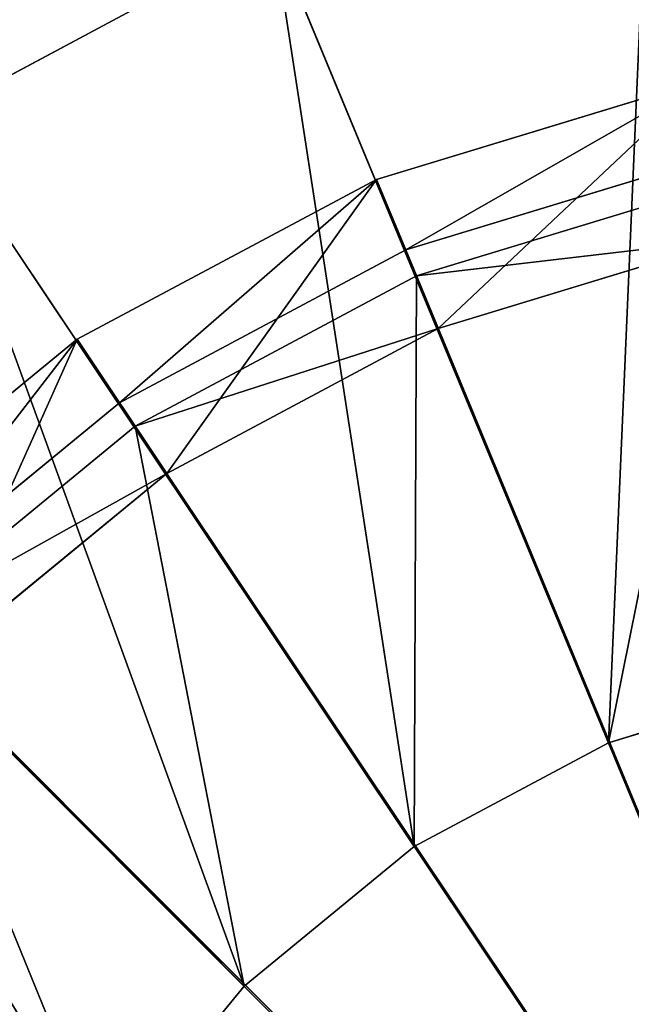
# Model space of a CAD drawing. Extents: x 0 to 35.8, y 0 to 27.5.
# Tile 167 of 256: x 16.7 to 17.4, y 19.3 to 20.4. Entities that reach past the tile are written whole.
import ezdxf

# ---------------------------------------------------------------- set-up
doc = ezdxf.new("R2010")
doc.units = 0
doc.header["$MEASUREMENT"] = 0
doc.layers.get('0').update_dxf_attribs({"color": 13, "linetype": 'CONTINUOUS'})
for name, color, linetype in [('GAS_ELEMENTS_5', 254, 'CONTINUOUS'), ('GAS_ELEMENTS_6', 250, 'CONTINUOUS'), ('RGM8058UC_-_BODY', 252, 'CONTINUOUS')]:
    doc.layers.add(name, color=color, linetype=linetype)

# ---------------------------------------------------------------- blocks, each defined once
blk = doc.blocks.new('RGM8658UC_TRADECAD_V06_DXF')
at = {"layer": 'GAS_ELEMENTS_5', "color": 0}
for p, q in [((16.734, 21.1977, 6.0313), (17.882, 18.4261, 6.0313)), ((16.734, 21.1977, 6.0313), (17.882, 18.4261, 6.0313)), ((16.2153, 20.9205, 6.0313), (17.882, 18.4261, 6.0313)), ((16.2153, 20.9205, 6.0313), (17.882, 18.4261, 6.0313)), ((15.7607, 20.5474, 6.0313), (17.882, 18.4261, 6.0313)), ((15.7607, 20.5474, 6.0313), (17.882, 18.4261, 6.0313)), ((17.0038, 20.5464, 6.5366), (16.607, 20.3343, 6.5366)), ((17.0038, 20.5464, 6.5366), (16.607, 20.3343, 6.5366)), ((17.3883, 19.618, 6.5366), (17.0038, 20.5464, 6.5366)), ((17.3883, 19.618, 6.5366), (17.0038, 20.5464, 6.5366)), ((17.1653, 19.4988, 6.5366), (16.607, 20.3343, 6.5366)), ((17.1653, 19.4988, 6.5366), (16.607, 20.3343, 6.5366)), ((17.1929, 20.0939, 7.2614), (17.122, 20.265, 7.2614)), ((17.1929, 20.0939, 7.2614), (17.122, 20.265, 7.2614)), ((17.5184, 20.2606, 6.7104), (17.1678, 20.1543, 6.7104)), ((17.5184, 20.2606, 6.7104), (17.1678, 20.1543, 6.7104)), ((17.1929, 20.0939, 7.2614), (17.5312, 20.1965, 7.2614)), ((17.5312, 20.1965, 7.0512), (17.1929, 20.0939, 7.0512)), ((17.5312, 20.1965, 7.0512), (17.1929, 20.0939, 7.0512)), ((17.1929, 20.0939, 7.2614), (17.5312, 20.1965, 7.2614)), ((17.1678, 20.1543, 6.7104), (16.8448, 19.9816, 6.7104)), ((17.1678, 20.1543, 6.7104), (16.8448, 19.9816, 6.7104)), ((17.1678, 20.1543, 6.7104), (17.3883, 19.618, 6.7104)), ((17.1678, 20.1543, 6.7104), (17.3883, 19.618, 6.7104)), ((17.1929, 20.0939, 7.0512), (17.1678, 20.1543, 6.7104)), ((17.1929, 20.0939, 7.0512), (17.1678, 20.1543, 6.7104)), ((16.8811, 19.9272, 7.2614), (17.1929, 20.0939, 7.2614)), ((17.1929, 20.0939, 7.0512), (16.8811, 19.9272, 7.0512)), ((17.1929, 20.0939, 7.0512), (16.8811, 19.9272, 7.0512)), ((16.8811, 19.9272, 7.2614), (17.1929, 20.0939, 7.2614)), ((17.1929, 20.0939, 7.2614), (17.1929, 20.0939, 7.0512)), ((17.1929, 20.0939, 7.2614), (17.1929, 20.0939, 7.0512)), ((16.8811, 19.9272, 7.2614), (16.7782, 20.0813, 7.2614)), ((16.8811, 19.9272, 7.2614), (16.7782, 20.0813, 7.2614)), ((16.9698, 19.3384, 6.5366), (16.2592, 20.0489, 6.5366)), ((16.9698, 19.3384, 6.5366), (16.2592, 20.0489, 6.5366)), ((16.8448, 19.9816, 6.7104), (16.5616, 19.7492, 6.7104)), ((16.8448, 19.9816, 6.7104), (16.5616, 19.7492, 6.7104)), ((16.8448, 19.9816, 6.7104), (17.1653, 19.4988, 6.7104)), ((16.8448, 19.9816, 6.7104), (17.1653, 19.4988, 6.7104)), ((16.8811, 19.9272, 7.0512), (16.8448, 19.9816, 6.7104)), ((16.8811, 19.9272, 7.0512), (16.8448, 19.9816, 6.7104)), ((16.6079, 19.703, 7.2614), (16.8811, 19.9272, 7.2614)), ((16.8811, 19.9272, 7.0512), (16.6079, 19.703, 7.0512)), ((16.8811, 19.9272, 7.0512), (16.6079, 19.703, 7.0512)), ((16.6079, 19.703, 7.2614), (16.8811, 19.9272, 7.2614)), ((16.8811, 19.9272, 7.2614), (16.8811, 19.9272, 7.0512)), ((16.8811, 19.9272, 7.2614), (16.8811, 19.9272, 7.0512)), ((16.5616, 19.7492, 6.7104), (16.9698, 19.3384, 6.7104)), ((16.5616, 19.7492, 6.7104), (16.9698, 19.3384, 6.7104)), ((17.6303, 19.6915, 6.5366), (17.3883, 19.618, 6.5366)), ((17.6303, 19.6915, 6.5366), (17.3883, 19.618, 6.5366)), ((17.6303, 19.6915, 6.7104), (17.3883, 19.618, 6.7104)), ((17.6303, 19.6915, 6.7104), (17.3883, 19.618, 6.7104)), ((17.3883, 19.618, 6.5366), (17.1653, 19.4988, 6.5366)), ((17.3883, 19.618, 6.5366), (17.1653, 19.4988, 6.5366)), ((17.3883, 19.618, 6.7104), (17.1653, 19.4988, 6.7104)), ((17.3883, 19.618, 6.7104), (17.1653, 19.4988, 6.7104)), ((17.3883, 19.618, 6.7104), (17.3883, 19.618, 6.5366)), ((17.3883, 19.618, 6.7104), (17.3883, 19.618, 6.5366)), ((17.1653, 19.4988, 6.5366), (16.9698, 19.3384, 6.5366)), ((17.1653, 19.4988, 6.5366), (16.9698, 19.3384, 6.5366)), ((17.1653, 19.4988, 6.7104), (16.9698, 19.3384, 6.7104)), ((17.1653, 19.4988, 6.7104), (16.9698, 19.3384, 6.7104)), ((17.1653, 19.4988, 6.7104), (17.1653, 19.4988, 6.5366)), ((17.1653, 19.4988, 6.7104), (17.1653, 19.4988, 6.5366)), ((16.9698, 19.3384, 6.5366), (16.8093, 19.1429, 6.5366)), ((16.9698, 19.3384, 6.5366), (16.8093, 19.1429, 6.5366)), ((16.9698, 19.3384, 6.7104), (16.8093, 19.1429, 6.7104)), ((16.9698, 19.3384, 6.7104), (16.8093, 19.1429, 6.7104)), ((16.9698, 19.3384, 6.7104), (16.9698, 19.3384, 6.5366)), ((16.9698, 19.3384, 6.7104), (16.9698, 19.3384, 6.5366))]:
    blk.add_line(p, q, dxfattribs=at)
at = {"layer": 'GAS_ELEMENTS_6', "color": 0}
for p, q in [((17.495, 20.3782, 7.2614), (17.122, 20.265, 7.2614)), ((17.495, 20.3782, 7.2614), (17.122, 20.265, 7.2614)), ((17.495, 20.3782, 7.3168), (17.122, 20.265, 7.3168)), ((17.495, 20.3782, 7.3168), (17.122, 20.265, 7.3168)), ((17.1555, 20.1842, 7.4023), (17.5121, 20.2924, 7.4023)), ((17.1555, 20.1842, 7.4023), (17.5121, 20.2924, 7.4023)), ((17.122, 20.265, 7.2614), (16.7782, 20.0813, 7.2614)), ((17.122, 20.265, 7.2614), (16.7782, 20.0813, 7.2614)), ((17.122, 20.265, 7.3168), (16.7782, 20.0813, 7.3168)), ((17.122, 20.265, 7.3168), (16.7782, 20.0813, 7.3168)), ((17.122, 20.265, 7.3168), (17.122, 20.265, 7.2614)), ((17.122, 20.265, 7.3168), (17.122, 20.265, 7.2614)), ((17.1555, 20.1842, 7.4023), (17.122, 20.265, 7.3168)), ((17.1555, 20.1842, 7.4023), (17.122, 20.265, 7.3168)), ((16.8268, 20.0085, 7.4023), (17.1555, 20.1842, 7.4023)), ((16.8268, 20.0085, 7.4023), (17.1555, 20.1842, 7.4023)), ((17.883, 18.4279, 7.4023), (17.1555, 20.1842, 7.4023)), ((17.883, 18.4279, 7.4023), (17.1555, 20.1842, 7.4023)), ((16.7782, 20.0813, 7.2614), (16.4769, 19.834, 7.2614)), ((16.7782, 20.0813, 7.2614), (16.4769, 19.834, 7.2614)), ((16.7782, 20.0813, 7.3168), (16.4769, 19.834, 7.3168)), ((16.7782, 20.0813, 7.3168), (16.4769, 19.834, 7.3168)), ((16.7782, 20.0813, 7.3168), (16.7782, 20.0813, 7.2614)), ((16.7782, 20.0813, 7.3168), (16.7782, 20.0813, 7.2614)), ((16.8268, 20.0085, 7.4023), (16.7782, 20.0813, 7.3168)), ((16.8268, 20.0085, 7.4023), (16.7782, 20.0813, 7.3168)), ((16.5387, 19.7721, 7.4023), (16.8268, 20.0085, 7.4023)), ((16.5387, 19.7721, 7.4023), (16.8268, 20.0085, 7.4023)), ((17.883, 18.4279, 7.4023), (16.8268, 20.0085, 7.4023)), ((17.883, 18.4279, 7.4023), (16.8268, 20.0085, 7.4023)), ((17.883, 18.4279, 7.4023), (16.5387, 19.7721, 7.4023)), ((17.883, 18.4279, 7.4023), (16.5387, 19.7721, 7.4023))]:
    blk.add_line(p, q, dxfattribs=at)
at = {"layer": 'GAS_ELEMENTS_5', "color": 254}
mesh = blk.add_polyface(dxfattribs=at)
corners = [(17.882, 21.4261, 6.0313), (17.2968, 21.3684, 6.0313), (17.882, 18.4261, 6.0313)]
mesh.append_faces([[corners[k] for k in face] for face in [(0, 1, 2)]], dxfattribs={"color": 254})
mesh = blk.add_polyface(dxfattribs=at)
corners = [(17.882, 18.4261, 6.0313), (17.2968, 21.3684, 6.0313), (16.734, 21.1977, 6.0313)]
mesh.append_faces([[corners[k] for k in face] for face in [(0, 1, 2)]], dxfattribs={"color": 254})
mesh = blk.add_polyface(dxfattribs=at)
corners = [(17.882, 18.4261, 6.0313), (16.734, 21.1977, 6.0313), (16.2153, 20.9205, 6.0313)]
mesh.append_faces([[corners[k] for k in face] for face in [(0, 1, 2)]], dxfattribs={"color": 254})
mesh = blk.add_polyface(dxfattribs=at)
corners = [(16.734, 21.1977, 6.0313), (16.607, 20.3343, 6.5366), (16.2153, 20.9205, 6.0313), (17.0038, 20.5464, 6.5366)]
mesh.append_faces([[corners[k] for k in face] for face in [(0, 1, 2), (1, 0, 3)]], dxfattribs={"vtx0": -1, "color": 254})
mesh = blk.add_polyface(dxfattribs=at)
corners = [(17.882, 18.4261, 6.0313), (16.2153, 20.9205, 6.0313), (15.7607, 20.5474, 6.0313)]
mesh.append_faces([[corners[k] for k in face] for face in [(0, 1, 2)]], dxfattribs={"color": 254})
mesh = blk.add_polyface(dxfattribs=at)
corners = [(17.4343, 20.677, 6.5366), (17.3883, 19.618, 6.5366), (17.0038, 20.5464, 6.5366), (17.6303, 19.6915, 6.5366)]
mesh.append_faces([[corners[k] for k in face] for face in [(0, 1, 2), (1, 0, 3)]], dxfattribs={"vtx0": -1, "color": 254})
mesh = blk.add_polyface(dxfattribs=at)
corners = [(17.882, 18.4261, 6.0313), (15.7607, 20.5474, 6.0313), (15.3876, 20.0928, 6.0313)]
mesh.append_faces([[corners[k] for k in face] for face in [(0, 1, 2)]], dxfattribs={"color": 254})
mesh = blk.add_polyface(dxfattribs=at)
corners = [(17.0038, 20.5464, 6.5366), (17.1653, 19.4988, 6.5366), (16.607, 20.3343, 6.5366), (17.3883, 19.618, 6.5366)]
mesh.append_faces([[corners[k] for k in face] for face in [(0, 1, 2), (1, 0, 3)]], dxfattribs={"vtx0": -1, "color": 254})
mesh = blk.add_polyface(dxfattribs=at)
corners = [(17.1929, 20.0939, 7.2614), (17.495, 20.3782, 7.2614), (17.122, 20.265, 7.2614), (17.5312, 20.1965, 7.2614)]
mesh.append_faces([[corners[k] for k in face] for face in [(0, 1, 2), (1, 0, 3)]], dxfattribs={"vtx0": -1, "color": 254})
mesh = blk.add_polyface(dxfattribs=at)
corners = [(16.607, 20.3343, 6.5366), (16.9698, 19.3384, 6.5366), (16.2592, 20.0489, 6.5366), (17.1653, 19.4988, 6.5366)]
mesh.append_faces([[corners[k] for k in face] for face in [(0, 1, 2), (1, 0, 3)]], dxfattribs={"vtx0": -1, "color": 254})
mesh = blk.add_polyface(dxfattribs=at)
corners = [(16.8811, 19.9272, 7.2614), (17.122, 20.265, 7.2614), (16.7782, 20.0813, 7.2614), (17.1929, 20.0939, 7.2614)]
mesh.append_faces([[corners[k] for k in face] for face in [(0, 1, 2), (1, 0, 3)]], dxfattribs={"vtx0": -1, "color": 254})
mesh = blk.add_polyface(dxfattribs=at)
corners = [(17.3883, 19.618, 6.7104), (17.5184, 20.2606, 6.7104), (17.1678, 20.1543, 6.7104), (17.6303, 19.6915, 6.7104)]
mesh.append_faces([[corners[k] for k in face] for face in [(0, 1, 2), (1, 0, 3)]], dxfattribs={"vtx0": -1, "color": 254})
mesh = blk.add_polyface(dxfattribs=at)
corners = [(17.5312, 20.1965, 7.0512), (17.1678, 20.1543, 6.7104), (17.5184, 20.2606, 6.7104), (17.1929, 20.0939, 7.0512)]
mesh.append_faces([[corners[k] for k in face] for face in [(0, 1, 2), (1, 0, 3)]], dxfattribs={"vtx0": -1, "color": 254})
mesh = blk.add_polyface(dxfattribs=at)
corners = [(17.5312, 20.1965, 7.2614), (17.1929, 20.0939, 7.0512), (17.5312, 20.1965, 7.0512), (17.1929, 20.0939, 7.2614)]
mesh.append_faces([[corners[k] for k in face] for face in [(0, 1, 2), (1, 0, 3)]], dxfattribs={"vtx0": -1, "color": 254})
mesh = blk.add_polyface(dxfattribs=at)
corners = [(17.1653, 19.4988, 6.7104), (17.1678, 20.1543, 6.7104), (16.8448, 19.9816, 6.7104), (17.3883, 19.618, 6.7104)]
mesh.append_faces([[corners[k] for k in face] for face in [(0, 1, 2), (1, 0, 3)]], dxfattribs={"vtx0": -1, "color": 254})
mesh = blk.add_polyface(dxfattribs=at)
corners = [(17.1929, 20.0939, 7.0512), (16.8448, 19.9816, 6.7104), (17.1678, 20.1543, 6.7104), (16.8811, 19.9272, 7.0512)]
mesh.append_faces([[corners[k] for k in face] for face in [(0, 1, 2), (1, 0, 3)]], dxfattribs={"vtx0": -1, "color": 254})
mesh = blk.add_polyface(dxfattribs=at)
corners = [(17.882, 18.4261, 6.0313), (15.3876, 20.0928, 6.0313), (15.1104, 19.5741, 6.0313)]
mesh.append_faces([[corners[k] for k in face] for face in [(0, 1, 2)]], dxfattribs={"color": 254})
mesh = blk.add_polyface(dxfattribs=at)
corners = [(17.1929, 20.0939, 7.2614), (16.8811, 19.9272, 7.0512), (17.1929, 20.0939, 7.0512), (16.8811, 19.9272, 7.2614)]
mesh.append_faces([[corners[k] for k in face] for face in [(0, 1, 2), (1, 0, 3)]], dxfattribs={"vtx0": -1, "color": 254})
mesh = blk.add_polyface(dxfattribs=at)
corners = [(16.6079, 19.703, 7.2614), (16.7782, 20.0813, 7.2614), (16.4769, 19.834, 7.2614), (16.8811, 19.9272, 7.2614)]
mesh.append_faces([[corners[k] for k in face] for face in [(0, 1, 2), (1, 0, 3)]], dxfattribs={"vtx0": -1, "color": 254})
mesh = blk.add_polyface(dxfattribs=at)
corners = [(16.2592, 20.0489, 6.5366), (16.8093, 19.1429, 6.5366), (15.9738, 19.7011, 6.5366), (16.9698, 19.3384, 6.5366)]
mesh.append_faces([[corners[k] for k in face] for face in [(0, 1, 2), (1, 0, 3)]], dxfattribs={"vtx0": -1, "color": 254})
mesh = blk.add_polyface(dxfattribs=at)
corners = [(16.9698, 19.3384, 6.7104), (16.8448, 19.9816, 6.7104), (16.5616, 19.7492, 6.7104), (17.1653, 19.4988, 6.7104)]
mesh.append_faces([[corners[k] for k in face] for face in [(0, 1, 2), (1, 0, 3)]], dxfattribs={"vtx0": -1, "color": 254})
mesh = blk.add_polyface(dxfattribs=at)
corners = [(16.8811, 19.9272, 7.0512), (16.5616, 19.7492, 6.7104), (16.8448, 19.9816, 6.7104), (16.6079, 19.703, 7.0512)]
mesh.append_faces([[corners[k] for k in face] for face in [(0, 1, 2), (1, 0, 3)]], dxfattribs={"vtx0": -1, "color": 254})
mesh = blk.add_polyface(dxfattribs=at)
corners = [(16.8811, 19.9272, 7.2614), (16.6079, 19.703, 7.0512), (16.8811, 19.9272, 7.0512), (16.6079, 19.703, 7.2614)]
mesh.append_faces([[corners[k] for k in face] for face in [(0, 1, 2), (1, 0, 3)]], dxfattribs={"vtx0": -1, "color": 254})
mesh = blk.add_polyface(dxfattribs=at)
corners = [(16.8093, 19.1429, 6.7104), (16.5616, 19.7492, 6.7104), (16.3292, 19.4661, 6.7104), (16.9698, 19.3384, 6.7104)]
mesh.append_faces([[corners[k] for k in face] for face in [(0, 1, 2), (1, 0, 3)]], dxfattribs={"vtx0": -1, "color": 254})
mesh = blk.add_polyface(dxfattribs=at)
corners = [(15.9738, 19.7011, 6.5366), (16.6901, 18.9198, 6.5366), (15.7617, 19.3043, 6.5366), (16.8093, 19.1429, 6.5366)]
mesh.append_faces([[corners[k] for k in face] for face in [(0, 1, 2), (1, 0, 3)]], dxfattribs={"vtx0": -1, "color": 254})
mesh = blk.add_polyface(dxfattribs=at)
corners = [(17.6303, 19.6915, 6.7104), (17.3883, 19.618, 6.5366), (17.6303, 19.6915, 6.5366), (17.3883, 19.618, 6.7104)]
mesh.append_faces([[corners[k] for k in face] for face in [(0, 1, 2), (1, 0, 3)]], dxfattribs={"vtx0": -1, "color": 254})
mesh = blk.add_polyface(dxfattribs=at)
corners = [(17.3883, 19.618, 6.7104), (17.1653, 19.4988, 6.5366), (17.3883, 19.618, 6.5366), (17.1653, 19.4988, 6.7104)]
mesh.append_faces([[corners[k] for k in face] for face in [(0, 1, 2), (1, 0, 3)]], dxfattribs={"vtx0": -1, "color": 254})
mesh = blk.add_polyface(dxfattribs=at)
corners = [(17.882, 18.4261, 6.0313), (15.1104, 19.5741, 6.0313), (14.9397, 19.0114, 6.0313)]
mesh.append_faces([[corners[k] for k in face] for face in [(0, 1, 2)]], dxfattribs={"color": 254})
mesh = blk.add_polyface(dxfattribs=at)
corners = [(17.1653, 19.4988, 6.7104), (16.9698, 19.3384, 6.5366), (17.1653, 19.4988, 6.5366), (16.9698, 19.3384, 6.7104)]
mesh.append_faces([[corners[k] for k in face] for face in [(0, 1, 2), (1, 0, 3)]], dxfattribs={"vtx0": -1, "color": 254})
mesh = blk.add_polyface(dxfattribs=at)
corners = [(16.6901, 18.9198, 6.7104), (16.3292, 19.4661, 6.7104), (16.1565, 19.143, 6.7104), (16.8093, 19.1429, 6.7104)]
mesh.append_faces([[corners[k] for k in face] for face in [(0, 1, 2), (1, 0, 3)]], dxfattribs={"vtx0": -1, "color": 254})
mesh = blk.add_polyface(dxfattribs=at)
corners = [(16.9698, 19.3384, 6.5366), (16.8093, 19.1429, 6.7104), (16.8093, 19.1429, 6.5366), (16.9698, 19.3384, 6.7104)]
mesh.append_faces([[corners[k] for k in face] for face in [(0, 1, 2), (1, 0, 3)]], dxfattribs={"vtx0": -1, "color": 254})
at = {"layer": 'GAS_ELEMENTS_6', "color": 250}
mesh = blk.add_polyface(dxfattribs=at)
corners = [(17.495, 20.3782, 7.3168), (17.122, 20.265, 7.2614), (17.495, 20.3782, 7.2614), (17.122, 20.265, 7.3168)]
mesh.append_faces([[corners[k] for k in face] for face in [(0, 1, 2), (1, 0, 3)]], dxfattribs={"vtx0": -1, "color": 250})
mesh = blk.add_polyface(dxfattribs=at)
corners = [(17.495, 20.3782, 7.3168), (17.1555, 20.1842, 7.4023), (17.122, 20.265, 7.3168), (17.5121, 20.2924, 7.4023)]
mesh.append_faces([[corners[k] for k in face] for face in [(0, 1, 2), (1, 0, 3)]], dxfattribs={"vtx0": -1, "color": 250})
mesh = blk.add_polyface(dxfattribs=at)
corners = [(17.883, 18.4279, 7.4023), (17.1555, 20.1842, 7.4023), (17.5121, 20.2924, 7.4023)]
mesh.append_faces([[corners[k] for k in face] for face in [(0, 1, 2)]], dxfattribs={"color": 250})
mesh = blk.add_polyface(dxfattribs=at)
corners = [(17.122, 20.265, 7.3168), (16.7782, 20.0813, 7.2614), (17.122, 20.265, 7.2614), (16.7782, 20.0813, 7.3168)]
mesh.append_faces([[corners[k] for k in face] for face in [(0, 1, 2), (1, 0, 3)]], dxfattribs={"vtx0": -1, "color": 250})
mesh = blk.add_polyface(dxfattribs=at)
corners = [(17.122, 20.265, 7.3168), (16.8268, 20.0085, 7.4023), (16.7782, 20.0813, 7.3168), (17.1555, 20.1842, 7.4023)]
mesh.append_faces([[corners[k] for k in face] for face in [(0, 1, 2), (1, 0, 3)]], dxfattribs={"vtx0": -1, "color": 250})
mesh = blk.add_polyface(dxfattribs=at)
corners = [(17.883, 18.4279, 7.4023), (16.8268, 20.0085, 7.4023), (17.1555, 20.1842, 7.4023)]
mesh.append_faces([[corners[k] for k in face] for face in [(0, 1, 2)]], dxfattribs={"color": 250})
mesh = blk.add_polyface(dxfattribs=at)
corners = [(16.7782, 20.0813, 7.3168), (16.4769, 19.834, 7.2614), (16.7782, 20.0813, 7.2614), (16.4769, 19.834, 7.3168)]
mesh.append_faces([[corners[k] for k in face] for face in [(0, 1, 2), (1, 0, 3)]], dxfattribs={"vtx0": -1, "color": 250})
mesh = blk.add_polyface(dxfattribs=at)
corners = [(16.7782, 20.0813, 7.3168), (16.5387, 19.7721, 7.4023), (16.4769, 19.834, 7.3168), (16.8268, 20.0085, 7.4023)]
mesh.append_faces([[corners[k] for k in face] for face in [(0, 1, 2), (1, 0, 3)]], dxfattribs={"vtx0": -1, "color": 250})
mesh = blk.add_polyface(dxfattribs=at)
corners = [(17.883, 18.4279, 7.4023), (16.5387, 19.7721, 7.4023), (16.8268, 20.0085, 7.4023)]
mesh.append_faces([[corners[k] for k in face] for face in [(0, 1, 2)]], dxfattribs={"color": 250})
mesh = blk.add_polyface(dxfattribs=at)
corners = [(17.883, 18.4279, 7.4023), (16.3023, 19.484, 7.4023), (16.5387, 19.7721, 7.4023)]
mesh.append_faces([[corners[k] for k in face] for face in [(0, 1, 2)]], dxfattribs={"color": 250})
mesh = blk.add_polyface(dxfattribs=at)
corners = [(17.883, 18.4279, 7.4023), (16.1266, 19.1554, 7.4023), (16.3023, 19.484, 7.4023)]
mesh.append_faces([[corners[k] for k in face] for face in [(0, 1, 2)]], dxfattribs={"color": 250})
at = {"layer": 'RGM8058UC_-_BODY', "color": 252}
mesh = blk.add_polyface(dxfattribs=at)
corners = [(23.5753, 3.6756), (12.2007, 24.0972), (12.2007, 3.6756), (23.5753, 24.0972)]
mesh.append_faces([[corners[k] for k in face] for face in [(0, 1, 2), (1, 0, 3)]], dxfattribs={"vtx0": -1, "color": 252})
mesh = blk.add_polyface(dxfattribs=at)
corners = [(23.3003, 23.0972, 6.032), (12.4757, 4.6756, 6.032), (12.4757, 23.0972, 6.032), (23.3003, 4.6756, 6.032)]
mesh.append_faces([[corners[k] for k in face] for face in [(0, 1, 2), (1, 0, 3)]], dxfattribs={"vtx0": -1, "color": 252})

msp = doc.modelspace()

# ---------------------------------------------------------------- block references
at = {"color": 0}
msp.add_blockref('RGM8658UC_TRADECAD_V06_DXF', (0, 0), dxfattribs=at)

doc.saveas('drawing.dxf')
